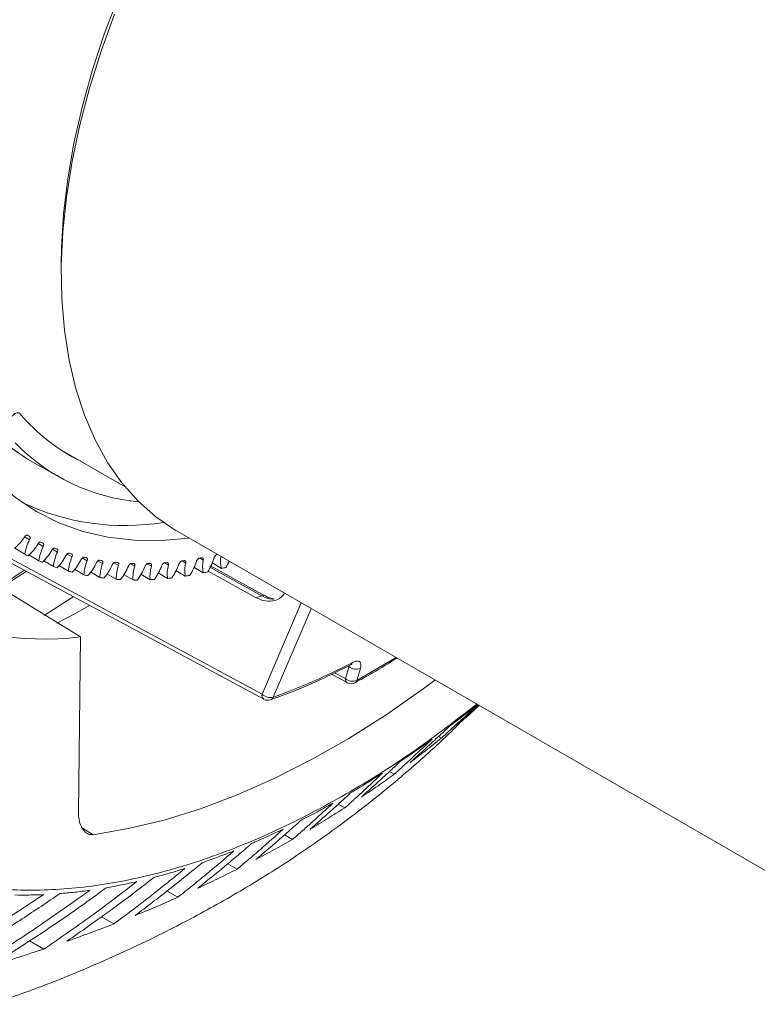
# Model space of a CAD drawing. Header units: millimetres. Extents: x 0 to 1118, y 0 to 864.
# Tile 216 of 256: x 266 to 288, y 615 to 644. Entities that reach past the tile are written whole.
import ezdxf

# ---------------------------------------------------------------- set-up
doc = ezdxf.new("R2010")
doc.units = ezdxf.units.MM

msp = doc.modelspace()

# ---------------------------------------------------------------- linework, layer by layer
at = {"color": 7, "linetype": 'Continuous', "lineweight": 15}
for p, q in [((267.5605, 636.9795), (267.5605, 636.6734)), ((267.4942, 631.4364), (269.4746, 630.2932)), ((266.7075, 631.0288), (267.5079, 630.5781)), ((262.4044, 629.962), (273.6415, 623.9111)), ((268.1346, 625.7874), (262.4951, 629.2582)), ((271.0561, 628.9472), (291.0675, 617.3949)), ((266.1651, 628.4461), (266.4657, 628.2682)), ((266.5917, 628.2445), (266.8879, 628.069)), ((267.0329, 628.0723), (267.3254, 627.899)), ((272.0864, 628.0048), (272.37, 627.8364)), ((272.6173, 628.046), (272.5843, 628.0202)), ((265.7154, 627.2446), (266.5051, 627.7517)), ((267.488, 627.9299), (267.7774, 627.7583)), ((267.9565, 627.8173), (268.2433, 627.6473)), ((268.4375, 627.7349), (268.7221, 627.566)), ((270.4706, 627.7078), (270.7518, 627.5408)), ((271.002, 627.7767), (271.2836, 627.6095)), ((271.5409, 627.8758), (271.8233, 627.7081)), ((273.673, 627.0181), (272.0428, 627.9149)), ((268.9302, 627.6826), (269.2133, 627.5147)), ((269.4338, 627.6607), (269.7158, 627.4934)), ((269.9476, 627.6691), (270.229, 627.5021)), ((273.6702, 627.0196), (273.673, 627.0181)), ((268.0763, 620.5081), (268.1346, 625.7874)), ((275.6742, 624.6648), (276.1455, 624.4115)), ((278.9733, 622.7464), (278.8883, 622.7946)), ((277.5583, 621.66), (277.4138, 621.7424)), ((276.0728, 620.6498), (275.8775, 620.7618)), ((274.5057, 619.7034), (274.2654, 619.8418)), ((272.8421, 618.8112), (272.5603, 618.9743)), ((271.0624, 617.9663), (270.7388, 618.1544)), ((269.1392, 617.1656), (268.7678, 617.3823)), ((267.0358, 616.4097), (266.6077, 616.6604))]:
    msp.add_line(p, q, dxfattribs=at)
at = {"color": 9, "linetype": 'Continuous', "lineweight": 0}
for p, q in [((262.3538, 630.1193), (273.5896, 624.0682)), ((266.6095, 628.6986), (266.4581, 628.788)), ((267.0193, 628.4988), (266.8692, 628.5875)), ((267.4441, 628.3274), (267.2951, 628.4156)), ((267.8834, 628.1846), (267.7371, 628.2713)), ((268.3362, 628.0708), (268.1926, 628.1559)), ((268.802, 627.986), (268.6617, 628.0692)), ((269.2798, 627.9304), (269.1441, 628.011)), ((269.769, 627.9042), (269.6377, 627.9822)), ((270.778, 627.9398), (270.6606, 628.0096)), ((271.2961, 628.0016), (271.1885, 628.0656)), ((271.8222, 628.0926), (271.7234, 628.1514)), ((270.2687, 627.9073), (270.1444, 627.9811)), ((267.0436, 626.4262), (267.9224, 626.9904)), ((273.5896, 624.0682), (274.7649, 626.8061)), ((276.5419, 624.8387), (276.4332, 624.4773)), ((275.7635, 624.7084), (276.0902, 624.5328)), ((268.1942, 620.0411), (268.5179, 619.8457))]:
    msp.add_line(p, q, dxfattribs=at)
at = {"color": 7, "linetype": 'Continuous', "lineweight": 15, "flags": 128}
for points in [[(279.2258, 657.1867), (278.3761, 656.6602), (277.529, 656.0635), (276.6909, 655.401), (275.8664, 654.6761), (275.0598, 653.8927), (274.2755, 653.055), (273.5176, 652.1675), (272.7901, 651.2349), (272.097, 650.2622), (271.442, 649.2545), (270.8284, 648.2173), (270.2597, 647.156), (269.7389, 646.0764), (269.2686, 644.9842), (268.8516, 643.8852), (268.4898, 642.7853), (268.1854, 641.6904), (267.9399, 640.6063), (267.7546, 639.5387), (267.6305, 638.4935), (267.5683, 637.4761), (267.5605, 636.9795)], [(269.1591, 644.4858), (268.7556, 643.3738), (268.408, 642.2628), (268.1182, 641.1585), (267.8877, 640.0668), (267.7177, 638.9933), (267.6091, 637.9436), (267.5624, 636.9232), (267.578, 635.9375), (267.6557, 634.9914), (267.795, 634.0901), (267.9954, 633.2381), (268.2557, 632.44), (268.5746, 631.6998), (268.9505, 631.0215), (269.3813, 630.4086), (269.8648, 629.8642), (270.3985, 629.3913), (270.9796, 628.9922), (271.0561, 628.9472)], [(263.2791, 641.2031), (263.1246, 640.0652), (263.0346, 638.9546), (263.0094, 637.8766), (263.0491, 636.8368), (263.1536, 635.8402), (263.3223, 634.8918), (263.5545, 633.9964), (263.8488, 633.1583), (264.204, 632.3818), (264.6182, 631.6707), (265.0894, 631.0286), (265.6152, 630.4586), (266.1929, 629.9636), (266.8198, 629.5461), (267.4928, 629.208), (268.2083, 628.9512), (268.963, 628.7768), (269.7531, 628.6858), (270.5745, 628.6786), (271.3953, 628.7514)], [(265.9551, 631.5342), (266.5481, 631.122), (266.7075, 631.0288)], [(265.6882, 627.274), (266.4174, 627.7698), (266.4303, 627.7788)], [(267.4295, 626.1974), (267.9656, 626.4817), (268.3855, 626.7158)], [(278.7779, 624.4895), (278.4249, 624.2274), (277.3114, 623.4484), (276.1931, 622.7381), (275.0733, 622.0987), (273.9557, 621.5322), (272.8436, 621.0403), (271.7403, 620.6246), (270.6494, 620.2863), (269.5742, 620.0264), (268.5179, 619.8457)]]:
    msp.add_lwpolyline(points, dxfattribs=at)
at = {"color": 9, "linetype": 'Continuous', "lineweight": 0, "flags": 128}
for points in [[(273.5848, 627.0198), (273.2247, 627.2179), (272.0249, 627.8781)], [(275.0635, 626.6338), (275.0328, 626.5623), (273.9219, 623.9744)], [(276.4332, 624.4773), (277.496, 625.0919), (277.6112, 625.1631)], [(276.0902, 624.5328), (276.1591, 624.7617), (276.1989, 624.8942)]]:
    msp.add_lwpolyline(points, dxfattribs=at)
at = {"color": 7, "linetype": 'Continuous', "lineweight": 15}
for centre, radius, start, end in [((294.5627, 634.8936), 36.5174, 130.65005, 167.77709), ((270.6387, 636.1189), 5.64, 220.09273, 243.83473), ((270.4364, 635.7662), 5.9535, 224.28766, 264.74838), ((269.4678, 636.3312), 7.2021, 244.72145, 279.24902), ((265.1992, 629.5615), 1.4769, 310.45142, 328.22125), ((267.8996, 628.0284), 1.4538, 152.54819, 170.5067), ((269.6841, 634.4721), 6.4507, 240.91646, 241.48547), ((265.5549, 629.3405), 1.5127, 312.02391, 329.51035), ((269.6701, 634.4449), 6.42, 244.95467, 245.52791), ((268.2866, 627.8764), 1.4119, 153.84239, 172.15652), ((265.9295, 629.1439), 1.5443, 313.55402, 330.7996), ((268.6844, 627.7528), 1.3668, 155.14339, 173.86068), ((269.7285, 634.5806), 6.5678, 248.96596, 249.52961), ((269.7799, 634.7278), 6.7237, 252.91603, 253.47159), ((269.49, 634.1349), 6.6004, 242.72875, 243.71929), ((269.5294, 634.2201), 6.6942, 246.75972, 247.74056), ((266.3227, 628.9721), 1.5713, 315.04559, 332.09166), ((269.0925, 627.6577), 1.3189, 156.45378, 175.6251), ((266.7342, 628.8253), 1.5935, 316.50253, 333.38906), ((269.5105, 627.591), 1.2685, 157.77613, 177.45534), ((269.8403, 634.945), 6.9492, 256.78686, 257.33081), ((267.1637, 628.7039), 1.6107, 317.92885, 334.69462), ((269.8997, 635.2288), 7.2392, 260.55787, 261.08763), ((269.9383, 627.5524), 1.2162, 159.11384, 179.35725), ((269.9663, 635.7483), 7.7631, 264.22087, 264.72321), ((269.9882, 636.1211), 8.1366, 267.74888, 268.2372), ((269.9901, 636.6433), 8.6588, 271.14567, 271.61393), ((269.9581, 637.225), 9.2414, 274.40384, 274.85212), ((269.8872, 637.8632), 9.8837, 277.52304, 277.95171), ((272.2107, 627.776), 0.9419, 166.14476, 190.18029), ((270.0864, 628.5261), 1.602, 326.02673, 342.85348), ((269.8047, 638.3905), 10.4174, 280.49853, 280.91472), ((272.6894, 627.9027), 0.8877, 167.64638, 192.66012), ((270.6248, 628.5908), 1.582, 327.32735, 344.29617), ((273.1752, 628.0561), 0.8346, 169.19068, 195.2635), ((271.1049, 628.719), 1.6361, 328.83459, 336.08303), ((269.5831, 634.3629), 6.8469, 250.74624, 251.7124), ((269.6406, 634.5518), 7.0443, 254.6633, 255.61225), ((267.6106, 628.6082), 1.6226, 319.32805, 336.01085), ((270.3754, 627.5418), 1.1624, 160.46963, 181.33732), ((268.0744, 628.5386), 1.6293, 320.70353, 337.34025), ((270.8215, 627.5591), 1.1077, 161.84708, 183.40219), ((268.5546, 628.4952), 1.6305, 322.05773, 338.68683), ((271.2763, 627.604), 1.0523, 163.24924, 185.55952), ((269.0505, 628.4786), 1.6264, 323.39496, 340.05164), ((271.7395, 627.6764), 0.997, 164.68056, 187.81607), ((269.5614, 628.4888), 1.6168, 324.71675, 341.43986), ((269.5186, 638.7457), 11.2756, 281.79422, 282.48655), ((269.3483, 639.4563), 12.0064, 284.57687, 285.24253), ((269.7049, 634.8262), 7.3262, 258.49211, 259.41667), ((269.7627, 635.1773), 7.6821, 262.21548, 263.11111), ((269.8063, 635.626), 8.1329, 265.81872, 266.67985), ((269.8228, 636.1396), 8.6469, 269.291, 270.1169), ((269.8079, 636.6844), 9.192, 272.62524, 273.41859), ((269.7596, 637.277), 9.7866, 275.81884, 276.58059), ((269.6673, 637.9607), 10.4766, 278.87441, 279.60239), ((267.0449, 634.4143), 8.6954, 241.61331, 277.19901), ((276.2638, 624.6295), 0.25, 241.73712, 298.51896), ((273.7598, 624.1299), 0.25, 241.70069, 289.42581)]:
    msp.add_arc(centre, radius, start, end, dxfattribs=at)
at = {"color": 9, "linetype": 'Continuous', "lineweight": 0}
for centre, radius, start, end in [((268.8357, 640.4834), 14.2766, 288.69734, 289.42931), ((273.6273, 626.9227), 0.106, 66.1232, 113.62898), ((267.707, 641.4388), 18.5373, 289.58858, 297.62224), ((276.4141, 625.1368), 0.3243, 228.42938, 293.20067), ((276.1946, 625.0416), 0.1104, 299.22345, 345.71993), ((276.2146, 624.5142), 0.1257, 171.53395, 236.61684), ((276.3055, 624.7754), 0.3243, 228.43041, 293.19667), ((276.3295, 624.5019), 0.1066, 300.25538, 346.66719), ((273.7273, 624.0254), 0.1441, 162.73361, 233.19183), ((273.8429, 624.33), 0.3642, 225.95371, 282.52841), ((273.7927, 624.0224), 0.1379, 291.44169, 339.60506)]:
    msp.add_arc(centre, radius, start, end, dxfattribs=at)
at = {"color": 7, "linetype": 'Continuous', "lineweight": 15}
msp.add_ellipse((-288.9791, 962.8697), major_axis=(1141.3087, -641.2654), ratio=0.0153196, start_param=5.2347806, end_param=5.2362343, dxfattribs=at)
for points, knots in [([(257.3195, 623.3612), (257.0416, 623.8551), (256.458, 624.8923), (255.7863, 626.7086), (255.2771, 628.7487), (254.9718, 630.9546), (254.8693, 633.3002), (254.9717, 635.7643), (255.2776, 638.3226), (255.7843, 640.9508), (256.4867, 643.6233), (257.3782, 646.3146), (258.4502, 648.9987), (259.6923, 651.6497), (261.0926, 654.2421), (262.6375, 656.751), (264.3123, 659.1522), (266.1008, 661.4226), (267.9724, 663.525), (269.907, 665.4447), (271.885, 667.1629), (273.902, 668.698), (275.2606, 669.539), (275.9399, 669.9594)], [0, 0, 0, 0, 0.0436448, 0.0916662, 0.1396876, 0.187709, 0.2357304, 0.2837518, 0.3317733, 0.3797947, 0.4278161, 0.4758375, 0.5238589, 0.5718803, 0.6199017, 0.6679232, 0.7159446, 0.763966, 0.8119874, 0.8589905, 0.9059937, 0.9529968, 1, 1, 1, 1]), ([(266.3241, 632.4866), (266.3115, 632.4973), (266.2864, 632.5186), (266.2318, 632.5188), (266.1723, 632.4945), (266.121, 632.454), (266.0936, 632.4212), (266.0837, 632.4092)], [0, 0, 0, 0, 0.218909, 0.4378148, 0.6567156, 0.8756108, 1, 1, 1, 1]), ([(266.4547, 628.7837), (266.461, 628.7926), (266.4737, 628.8104), (266.4971, 628.8293), (266.5203, 628.8394), (266.5377, 628.8397), (266.546, 628.836), (266.5485, 628.8348)], [0, 0, 0, 0, 0.2253918, 0.4507773, 0.6761579, 0.901539, 1, 1, 1, 1]), ([(266.6046, 628.8039), (266.6096, 628.8), (266.6197, 628.7921), (266.6262, 628.7694), (266.6253, 628.7418), (266.6183, 628.717), (266.6116, 628.7029), (266.6095, 628.6986)], [0, 0, 0, 0, 0.2253901, 0.4507796, 0.6761651, 0.9015408, 1, 1, 1, 1]), ([(266.8585, 628.573), (266.8646, 628.5821), (266.8769, 628.6002), (266.9, 628.6201), (266.9234, 628.6314), (266.9411, 628.6327), (266.9496, 628.6295), (266.9522, 628.6285)], [0, 0, 0, 0, 0.2253882, 0.4507835, 0.6761631, 0.9015421, 1, 1, 1, 1]), ([(267.0106, 628.6016), (267.0158, 628.598), (267.0264, 628.5909), (267.0339, 628.5691), (267.0338, 628.542), (267.0276, 628.5173), (267.0212, 628.5031), (267.0193, 628.4988)], [0, 0, 0, 0, 0.2253892, 0.4507798, 0.6761628, 0.9015383, 1, 1, 1, 1]), ([(267.2775, 628.3905), (267.2835, 628.3998), (267.2954, 628.4183), (267.3183, 628.4391), (267.3417, 628.4515), (267.3597, 628.4539), (267.3685, 628.4512), (267.3712, 628.4504)], [0, 0, 0, 0, 0.2253907, 0.4507783, 0.6761572, 0.901538, 1, 1, 1, 1]), ([(267.4316, 628.4275), (267.4371, 628.4243), (267.4481, 628.4179), (267.4565, 628.397), (267.4575, 628.3705), (267.452, 628.346), (267.446, 628.3317), (267.4441, 628.3274)], [0, 0, 0, 0, 0.2253913, 0.4507775, 0.6761601, 0.9015399, 1, 1, 1, 1]), ([(267.7113, 628.2366), (267.717, 628.246), (267.7285, 628.2648), (267.7511, 628.2865), (267.7745, 628.3001), (267.7928, 628.3034), (267.8019, 628.3014), (267.8047, 628.3007)], [0, 0, 0, 0, 0.2253917, 0.4507804, 0.6761629, 0.9015392, 1, 1, 1, 1]), ([(267.8671, 628.2819), (267.8728, 628.2791), (267.8842, 628.2735), (267.8935, 628.2535), (267.8954, 628.2276), (267.8907, 628.2033), (267.8851, 628.189), (267.8834, 628.1846)], [0, 0, 0, 0, 0.2253859, 0.4507789, 0.6761616, 0.9015434, 1, 1, 1, 1]), ([(268.1589, 628.1115), (268.1644, 628.121), (268.1755, 628.1401), (268.1978, 628.1627), (268.2212, 628.1773), (268.2397, 628.1817), (268.249, 628.1802), (268.2519, 628.1798)], [0, 0, 0, 0, 0.2253864, 0.4507843, 0.6761625, 0.9015429, 1, 1, 1, 1]), ([(268.3162, 628.165), (268.3221, 628.1626), (268.334, 628.1578), (268.3442, 628.1388), (268.347, 628.1135), (268.343, 628.0894), (268.3378, 628.0751), (268.3362, 628.0708)], [0, 0, 0, 0, 0.225389, 0.4507779, 0.6761585, 0.9015338, 1, 1, 1, 1]), ([(268.6198, 628.0154), (268.6251, 628.0251), (268.6356, 628.0444), (268.6575, 628.0678), (268.6809, 628.0835), (268.6996, 628.0889), (268.7092, 628.088), (268.7121, 628.0877)], [0, 0, 0, 0, 0.2253911, 0.4507794, 0.6761608, 0.9015426, 1, 1, 1, 1]), ([(268.7782, 628.077), (268.7843, 628.075), (268.7966, 628.071), (268.8077, 628.053), (268.8114, 628.0285), (268.8082, 628.0047), (268.8034, 627.9903), (268.802, 627.986)], [0, 0, 0, 0, 0.2253943, 0.4507822, 0.6761583, 0.9015454, 1, 1, 1, 1]), ([(269.093, 627.9485), (269.0981, 627.9583), (269.1081, 627.9778), (269.1297, 628.002), (269.1529, 628.0188), (269.1718, 628.0251), (269.1816, 628.0248), (269.1846, 628.0247)], [0, 0, 0, 0, 0.2253889, 0.4507746, 0.676161, 0.9015384, 1, 1, 1, 1]), ([(269.2524, 628.0181), (269.2587, 628.0165), (269.2713, 628.0133), (269.2832, 627.9964), (269.288, 627.9726), (269.2856, 627.9491), (269.2812, 627.9348), (269.2798, 627.9304)], [0, 0, 0, 0, 0.2253916, 0.450776, 0.676157, 0.9015399, 1, 1, 1, 1]), ([(269.5779, 627.9109), (269.5827, 627.9207), (269.5923, 627.9404), (269.6134, 627.9654), (269.6365, 627.9832), (269.6555, 627.9905), (269.6656, 627.9908), (269.6686, 627.9908)], [0, 0, 0, 0, 0.2253876, 0.4507809, 0.6761617, 0.9015419, 1, 1, 1, 1]), ([(269.7379, 627.9884), (269.7444, 627.9872), (269.7574, 627.9848), (269.7701, 627.9689), (269.7758, 627.9459), (269.7742, 627.9228), (269.7702, 627.9085), (269.769, 627.9042)], [0, 0, 0, 0, 0.2253895, 0.4507819, 0.676166, 0.9015455, 1, 1, 1, 1]), ([(270.0736, 627.9026), (270.0781, 627.9125), (270.0872, 627.9324), (270.1078, 627.9581), (270.1308, 627.9768), (270.1499, 627.9851), (270.1601, 627.986), (270.1632, 627.9862)], [0, 0, 0, 0, 0.22538909, 0.45078083, 0.67616042, 0.90154214, 1, 1, 1, 1]), ([(270.234, 627.9879), (270.2407, 627.9871), (270.254, 627.9856), (270.2675, 627.9707), (270.2741, 627.9486), (270.2733, 627.9258), (270.2697, 627.9116), (270.2687, 627.9073)], [0, 0, 0, 0, 0.2253876, 0.450776, 0.6761648, 0.9015407, 1, 1, 1, 1]), ([(270.5793, 627.9237), (270.5835, 627.9337), (270.5921, 627.9537), (270.6122, 627.98), (270.635, 627.9997), (270.6542, 628.009), (270.6646, 628.0104), (270.6677, 628.0108)], [0, 0, 0, 0, 0.2253889, 0.4507825, 0.6761634, 0.9015429, 1, 1, 1, 1]), ([(270.7398, 628.0167), (270.7466, 628.0163), (270.7603, 628.0155), (270.7746, 628.0018), (270.7821, 627.9805), (270.782, 627.9582), (270.7789, 627.9441), (270.778, 627.9398)], [0, 0, 0, 0, 0.2253921, 0.4507793, 0.6761647, 0.9015421, 1, 1, 1, 1]), ([(271.0941, 627.9741), (271.0981, 627.9842), (271.1061, 628.0042), (271.1257, 628.0312), (271.1482, 628.0518), (271.1675, 628.062), (271.178, 628.064), (271.1812, 628.0646)], [0, 0, 0, 0, 0.2253836, 0.4507772, 0.6761603, 0.9015369, 1, 1, 1, 1]), ([(271.2545, 628.0746), (271.2614, 628.0746), (271.2754, 628.0747), (271.2905, 628.0621), (271.2989, 628.0417), (271.2996, 628.0198), (271.2969, 628.0058), (271.2961, 628.0016)], [0, 0, 0, 0, 0.2253873, 0.4507758, 0.6761631, 0.9015416, 1, 1, 1, 1]), ([(271.6172, 628.0538), (271.6209, 628.0639), (271.6284, 628.084), (271.6474, 628.1115), (271.6696, 628.133), (271.6889, 628.1441), (271.6996, 628.1467), (271.7028, 628.1475)], [0, 0, 0, 0, 0.2253898, 0.450783, 0.676163, 0.9015428, 1, 1, 1, 1]), ([(271.7772, 628.1615), (271.7843, 628.162), (271.7985, 628.1629), (271.8143, 628.1515), (271.8236, 628.132), (271.8251, 628.1106), (271.8229, 628.0968), (271.8222, 628.0926)], [0, 0, 0, 0, 0.2253927, 0.4507761, 0.6761611, 0.9015338, 1, 1, 1, 1]), ([(272.1477, 628.1626), (272.1512, 628.1727), (272.1581, 628.1928), (272.1765, 628.2209), (272.1984, 628.2432), (272.2177, 628.2552), (272.2284, 628.2584), (272.2317, 628.2593)], [0, 0, 0, 0, 0.22539, 0.4507803, 0.676161, 0.90154, 1, 1, 1, 1]), ([(274.2635, 627.0956), (274.2345, 627.0557), (274.1431, 626.9299), (273.9114, 626.8464), (273.644, 626.8517), (273.4771, 626.9299), (273.4124, 626.9603)], [0, 0, 0, 0, 0.1501047, 0.4729014, 0.7957361, 1, 1, 1, 1]), ([(273.9299, 626.9319), (273.8775, 626.9399), (273.7951, 626.9525), (273.7057, 627.0054), (273.6731, 627.0248)], [0, 0, 0, 0, 0.63547308, 1, 1, 1, 1]), ([(276.3832, 624.4098), (276.5584, 624.5062), (276.9765, 624.7362), (277.394, 624.997), (277.6364, 625.1485)], [0, 0, 0, 0, 0.4192856, 1, 1, 1, 1]), ([(273.843, 623.8941), (274.0125, 623.9558), (274.5035, 624.1346), (275.3055, 624.4727), (275.9398, 624.7905), (276.2484, 624.9452)], [0, 0, 0, 0, 0.2129926, 0.6169731, 1, 1, 1, 1]), ([(276.2477, 624.9443), (276.2502, 624.9457), (276.2671, 624.9558), (276.2846, 624.9603), (276.2844, 624.9604), (276.2843, 624.9604)], [0, 0, 0, 0, 0.097571, 0.6802959, 1, 1, 1, 1]), ([(280.0342, 623.7643), (279.4229, 623.2924), (278.1268, 622.2921), (276.1161, 621.0337), (274.0342, 619.9455), (271.9715, 619.1092), (269.9489, 618.5263), (267.9857, 618.2042), (266.1008, 618.1456), (264.3123, 618.3509), (262.6377, 618.8187), (261.222, 619.4819), (260.0444, 620.2694), (259.0938, 621.0768), (258.5452, 621.7122), (258.284, 622.0147)], [0, 0, 0, 0, 0.0739796, 0.156851, 0.2397224, 0.3225937, 0.4054651, 0.4883365, 0.5712078, 0.6540792, 0.7369505, 0.8198219, 0.8817691, 0.9437162, 1, 1, 1, 1]), ([(278.9733, 622.7464), (279.0728, 622.8374), (279.2719, 623.0192), (279.6355, 623.3523), (279.8981, 623.5961), (280.062, 623.7482)], [0, 0, 0, 0, 0.2733944, 0.5467902, 1, 1, 1, 1]), ([(280.053, 623.7534), (280.0109, 623.7196), (279.8899, 623.6221), (279.6115, 623.4025), (279.3745, 623.2214), (279.2168, 623.1009)], [0, 0, 0, 0, 0.1515145, 0.4357552, 1, 1, 1, 1]), ([(280.0924, 623.7307), (280.0782, 623.7178), (279.9588, 623.6087), (279.7335, 623.4041), (279.5225, 623.2122), (279.417, 623.1163)], [0, 0, 0, 0, 0.062885, 0.5314437, 1, 1, 1, 1]), ([(279.417, 623.1163), (279.4948, 623.1829), (279.6503, 623.3161), (279.8808, 623.5181), (280.0302, 623.6546), (280.1053, 623.7232)], [0, 0, 0, 0, 0.33218888, 0.66437588, 1, 1, 1, 1]), ([(279.704, 623.3576), (279.7037, 623.3574), (279.6944, 623.3479), (279.721, 623.3723), (279.7768, 623.4229), (279.9001, 623.5357), (280.0285, 623.6523), (280.1061, 623.7228)], [0, 0, 0, 0, 0.00600196, 0.23937533, 0.45705978, 0.67169779, 1, 1, 1, 1]), ([(265.4636, 614.7522), (265.9676, 614.9278), (267.1038, 615.3235), (268.786, 616.0216), (270.5161, 616.826), (272.1579, 617.6911), (273.7117, 618.6091), (275.1751, 619.5759), (276.5524, 620.5867), (277.8388, 621.6357), (278.865, 622.5428), (279.4366, 623.1078), (279.6335, 623.3024)], [0, 0, 0, 0, 0.08553265, 0.19283098, 0.30052947, 0.40777964, 0.51496211, 0.62247009, 0.72953407, 0.83685058, 0.943805, 1, 1, 1, 1]), ([(279.2168, 623.1009), (279.1184, 623.0089), (278.9217, 622.825), (278.5262, 622.4596), (278.2278, 622.1878), (278.0289, 622.0066)], [0, 0, 0, 0, 0.2500098, 0.5000191, 1, 1, 1, 1]), ([(277.5583, 621.66), (277.6534, 621.7469), (277.8437, 621.9207), (278.2227, 622.2701), (278.5045, 622.5353), (278.6924, 622.7121)], [0, 0, 0, 0, 0.2500115, 0.5000231, 1, 1, 1, 1]), ([(278.6924, 622.7121), (278.6126, 622.6544), (278.453, 622.539), (278.1343, 622.3137), (277.8951, 622.1507), (277.736, 622.0423)], [0, 0, 0, 0, 0.2509347, 0.5018695, 1, 1, 1, 1]), ([(278.0289, 622.0066), (278.1094, 622.0675), (278.2705, 622.1893), (278.5875, 622.435), (278.819, 622.6219), (278.9733, 622.7464)], [0, 0, 0, 0, 0.2500648, 0.5001293, 1, 1, 1, 1]), ([(277.736, 622.0423), (277.6397, 621.9524), (277.4472, 621.7725), (277.0598, 621.416), (276.7668, 621.1518), (276.5716, 620.9757)], [0, 0, 0, 0, 0.2500152, 0.5000294, 1, 1, 1, 1]), ([(276.0728, 620.6498), (276.1681, 620.7358), (276.3588, 620.9077), (276.7382, 621.2541), (277.0198, 621.518), (277.2076, 621.6939)], [0, 0, 0, 0, 0.2500154, 0.5000317, 1, 1, 1, 1]), ([(277.2076, 621.6939), (277.1272, 621.6424), (276.9665, 621.5394), (276.6461, 621.3389), (276.4059, 621.1948), (276.2462, 621.099)], [0, 0, 0, 0, 0.2509347, 0.5018694, 1, 1, 1, 1]), ([(276.5716, 620.9757), (276.6555, 621.0319), (276.8233, 621.1444), (277.1542, 621.3715), (277.3967, 621.5446), (277.5583, 621.66)], [0, 0, 0, 0, 0.2500631, 0.5001263, 1, 1, 1, 1]), ([(276.2462, 621.099), (276.1461, 621.007), (275.946, 620.8228), (275.543, 620.4586), (275.2379, 620.1897), (275.0345, 620.0104)], [0, 0, 0, 0, 0.2500215, 0.5000408, 1, 1, 1, 1]), ([(274.5057, 619.7034), (274.6075, 619.7928), (274.8111, 619.9717), (275.216, 620.3328), (275.5161, 620.6087), (275.7162, 620.7926)], [0, 0, 0, 0, 0.2500214, 0.5000439, 1, 1, 1, 1]), ([(275.7162, 620.7926), (275.6358, 620.7476), (275.4748, 620.6575), (275.1541, 620.483), (274.914, 620.3585), (274.7544, 620.2757)], [0, 0, 0, 0, 0.2509345, 0.501869, 1, 1, 1, 1]), ([(275.0345, 620.0104), (275.1226, 620.0629), (275.2988, 620.1678), (275.6468, 620.3799), (275.9024, 620.5418), (276.0728, 620.6498)], [0, 0, 0, 0, 0.250063, 0.5001259, 1, 1, 1, 1]), ([(268.5179, 619.8457), (268.4705, 619.8465), (268.3757, 619.848), (268.2488, 619.9416), (268.1493, 620.0928), (268.0859, 620.2895), (268.0794, 620.4371), (268.0763, 620.5081)], [0, 0, 0, 0, 0.1959728, 0.3917754, 0.592402, 0.8040643, 1, 1, 1, 1]), ([(272.8421, 618.8112), (272.9586, 618.9094), (273.1916, 619.106), (273.6544, 619.5038), (273.9971, 619.8093), (274.2255, 620.0129)], [0, 0, 0, 0, 0.2500302, 0.5000627, 1, 1, 1, 1]), ([(274.2255, 620.0129), (274.1453, 619.9745), (273.9848, 619.8977), (273.6655, 619.7499), (273.4268, 619.6456), (273.2681, 619.5762)], [0, 0, 0, 0, 0.2509341, 0.5018686, 1, 1, 1, 1]), ([(274.7544, 620.2757), (274.643, 620.1759), (274.4202, 619.9765), (273.9712, 619.5829), (273.6308, 619.2936), (273.4039, 619.1007)], [0, 0, 0, 0, 0.2500283, 0.5000556, 1, 1, 1, 1]), ([(273.4039, 619.1007), (273.4972, 619.15), (273.6838, 619.2487), (274.0529, 619.4485), (274.3246, 619.6015), (274.5057, 619.7034)], [0, 0, 0, 0, 0.2500633, 0.5001267, 1, 1, 1, 1]), ([(273.2681, 619.5762), (273.1357, 619.4621), (272.871, 619.2338), (272.337, 618.7853), (271.9316, 618.4574), (271.6613, 618.2389)], [0, 0, 0, 0, 0.2500413, 0.5000824, 1, 1, 1, 1]), ([(271.0624, 617.9663), (271.2041, 618.0795), (271.4875, 618.3058), (272.0501, 618.7657), (272.4658, 619.1212), (272.7429, 619.3583)], [0, 0, 0, 0, 0.2500464, 0.5000925, 1, 1, 1, 1]), ([(272.7429, 619.3583), (272.6633, 619.3267), (272.5041, 619.2637), (272.1877, 619.1433), (271.9515, 619.0597), (271.7944, 619.0041)], [0, 0, 0, 0, 0.2509345, 0.5018687, 1, 1, 1, 1]), ([(269.1392, 617.1656), (269.3197, 617.2999), (269.6806, 617.5686), (270.3963, 618.1174), (270.9238, 618.5463), (271.2754, 618.8321)], [0, 0, 0, 0, 0.2500718, 0.5001449, 1, 1, 1, 1]), ([(271.7944, 619.0041), (271.6289, 618.8679), (271.2979, 618.5954), (270.6291, 618.0633), (270.1205, 617.6778), (269.7815, 617.4208)], [0, 0, 0, 0, 0.2500634, 0.5001261, 1, 1, 1, 1]), ([(271.2754, 618.8321), (271.1969, 618.8076), (271.0398, 618.7585), (270.7276, 618.6662), (270.4951, 618.6037), (270.3405, 618.5621)], [0, 0, 0, 0, 0.2509344, 0.5018688, 1, 1, 1, 1]), ([(270.3405, 618.5621), (270.1263, 618.3953), (269.6978, 618.0618), (268.8308, 617.4161), (268.1702, 616.954), (267.7298, 616.646)], [0, 0, 0, 0, 0.2501034, 0.5002077, 1, 1, 1, 1]), ([(271.6613, 618.2389), (271.7612, 618.2856), (271.9609, 618.379), (272.3563, 618.5686), (272.6478, 618.7142), (272.8421, 618.8112)], [0, 0, 0, 0, 0.2500671, 0.5001341, 1, 1, 1, 1]), ([(268.9134, 618.2524), (268.6307, 618.0459), (268.0652, 617.6329), (266.9183, 616.8442), (266.0431, 616.2887), (265.46, 615.9186)], [0, 0, 0, 0, 0.2501727, 0.5003422, 1, 1, 1, 1]), ([(267.0358, 616.4097), (267.2723, 616.5712), (267.7453, 616.8943), (268.6824, 617.5586), (269.3712, 618.0857), (269.8302, 618.4369)], [0, 0, 0, 0, 0.2501176, 0.5002367, 1, 1, 1, 1]), ([(269.8302, 618.4369), (269.7531, 618.4195), (269.5988, 618.3847), (269.2926, 618.3208), (269.0649, 618.2797), (268.9134, 618.2524)], [0, 0, 0, 0, 0.2509347, 0.5018691, 1, 1, 1, 1]), ([(262.0756, 615.0595), (262.4961, 615.2902), (263.3373, 615.7515), (265.004, 616.7121), (266.2229, 617.513), (267.0347, 618.0465)], [0, 0, 0, 0, 0.2503289, 0.5006628, 1, 1, 1, 1]), ([(267.5202, 618.0766), (267.1433, 617.8207), (266.3894, 617.3091), (264.8574, 616.3513), (263.6885, 615.6893), (262.9098, 615.2482)], [0, 0, 0, 0, 0.2502964, 0.5005864, 1, 1, 1, 1]), ([(264.7028, 615.7041), (265.0174, 615.8981), (265.6466, 616.286), (266.8927, 617.0895), (267.8059, 617.7407), (268.4144, 618.1746)], [0, 0, 0, 0, 0.25019646, 0.50039594, 1, 1, 1, 1]), ([(267.0347, 618.0465), (266.9615, 618.0436), (266.8151, 618.0378), (266.5251, 618.0317), (266.3102, 618.034), (266.1673, 618.0355)], [0, 0, 0, 0, 0.2509352, 0.5018706, 1, 1, 1, 1]), ([(268.4144, 618.1746), (268.3391, 618.1644), (268.1884, 618.144), (267.8896, 618.109), (267.6677, 618.0895), (267.5202, 618.0766)], [0, 0, 0, 0, 0.2509353, 0.5018697, 1, 1, 1, 1]), ([(269.7815, 617.4208), (269.8897, 617.4651), (270.1061, 617.5538), (270.5349, 617.7342), (270.8514, 617.8735), (271.0624, 617.9663)], [0, 0, 0, 0, 0.2500747, 0.5001502, 1, 1, 1, 1]), ([(267.7298, 616.646), (267.8488, 616.6879), (268.0868, 616.7718), (268.5585, 616.9434), (268.9069, 617.0767), (269.1392, 617.1656)], [0, 0, 0, 0, 0.2500858, 0.5001726, 1, 1, 1, 1]), ([(265.46, 615.9186), (265.5929, 615.9578), (265.8588, 616.0363), (266.386, 616.198), (266.7759, 616.325), (267.0358, 616.4097)], [0, 0, 0, 0, 0.2500857, 0.5001714, 1, 1, 1, 1])]:
    msp.add_open_spline(points, degree=3, knots=knots, dxfattribs=at)
at = {"color": 9, "linetype": 'Continuous', "lineweight": 0}
for points, knots in [([(273.9542, 626.9258), (273.9339, 626.9226), (273.8167, 626.9038), (273.6898, 626.9673), (273.5848, 627.0198)], [0, 0, 0, 0, 0.1724282, 1, 1, 1, 1]), ([(276.5419, 624.8387), (276.5488, 624.8676), (276.5648, 624.9348), (276.5503, 625.0122), (276.4979, 625.0579), (276.4135, 625.0631), (276.3389, 625.0306), (276.3016, 625.0144)], [0, 0, 0, 0, 0.1631198, 0.3793536, 0.58808247, 0.7939296, 1, 1, 1, 1])]:
    msp.add_open_spline(points, degree=3, knots=knots, dxfattribs=at)

doc.saveas('drawing.dxf')
